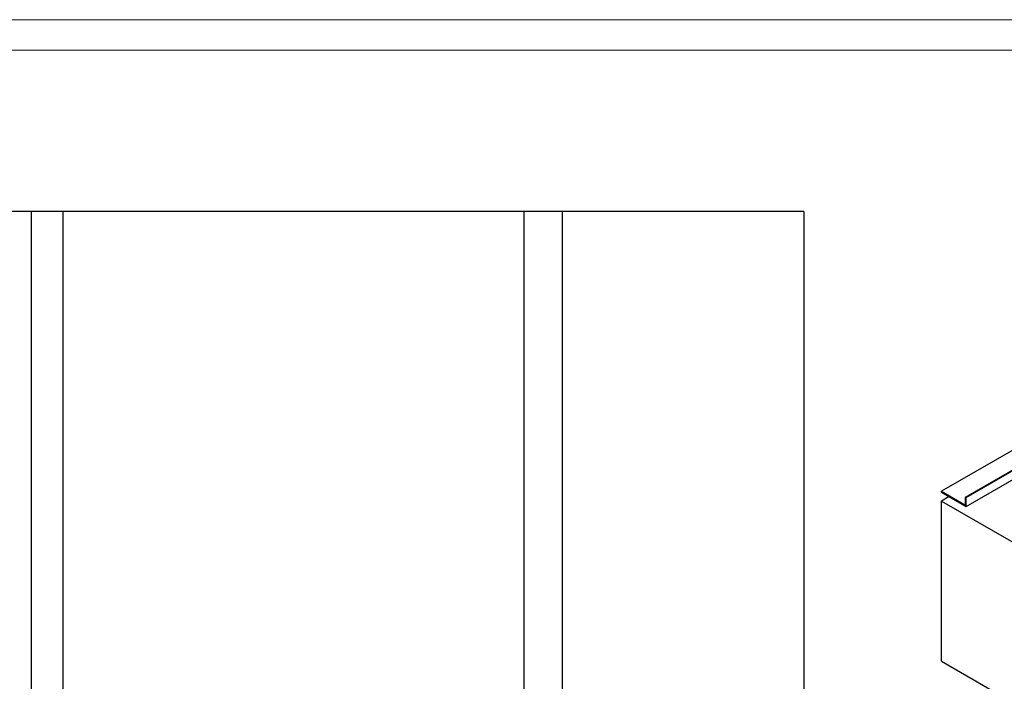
# Model space of a CAD drawing. Header units: millimetres. Extents: x 0 to 849, y 0 to 594.
# Tile 8 of 84: x 122 to 284, y 486 to 594. Entities that reach past the tile are written whole.
import ezdxf

# ---------------------------------------------------------------- set-up
doc = ezdxf.new("R2010")
doc.units = ezdxf.units.MM
doc.layers.add('TRAIT-FORT', color=4, linetype='Continuous', lineweight=25)

msp = doc.modelspace()

# ---------------------------------------------------------------- linework, layer by layer
at = {"color": 7, "linetype": 'Continuous', "lineweight": 18}
for p, q in [((841, 594), (0, 594)), ((836, 589), (5, 589))]:
    msp.add_line(p, q, dxfattribs=at)
at = {"layer": 'TRAIT-FORT', "color": 4, "linetype": 'Continuous', "lineweight": 25}
for p, q in [((124.131, 562.578), (99.309, 562.578)), ((124.131, 562.578), (124.131, 462.578)), ((129.287, 562.578), (124.131, 562.578)), ((129.287, 562.578), (129.287, 462.578)), ((204.852, 562.578), (129.287, 562.578)), ((204.852, 562.578), (204.852, 462.578)), ((211.132, 562.578), (204.852, 562.578)), ((250.711, 562.578), (211.132, 562.578)), ((211.132, 562.578), (211.132, 462.578)), ((250.711, 562.578), (250.711, 462.578)), ((340.067, 555.234), (273.314, 516.698)), ((277.228, 515.751), (339.987, 551.981)), ((277.354, 515.678), (339.536, 551.575)), ((277.354, 514.22), (335.028, 547.514)), ((273.314, 516.698), (277.228, 514.439)), ((273.314, 516.553), (273.314, 516.698)), ((273.314, 516.553), (277.354, 514.22)), ((274.577, 515.823), (273.314, 515.094)), ((273.314, 515.094), (386.956, 449.49)), ((273.314, 488.848), (273.314, 515.094)), ((277.354, 515.678), (277.228, 515.751)), ((277.228, 514.439), (277.228, 515.751)), ((277.354, 514.22), (277.354, 515.678)), ((273.314, 488.848), (386.956, 423.244))]:
    msp.add_line(p, q, dxfattribs=at)

doc.saveas('drawing.dxf')
